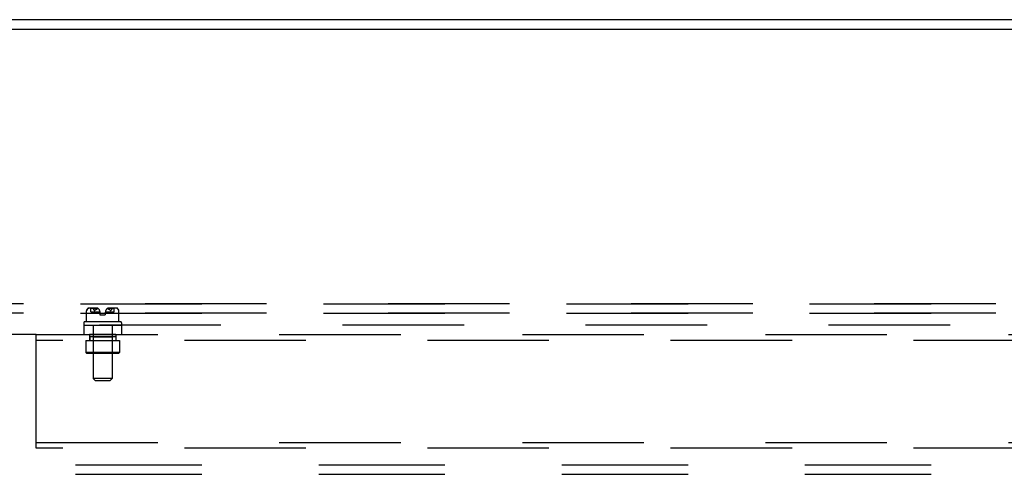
# Model space of a CAD drawing. Header units: inches. Extents: x 0 to 291, y 0 to 188.
# Tile 111 of 113: x 222 to 235, y 133 to 139. Entities that reach past the tile are written whole.
import ezdxf

# ---------------------------------------------------------------- set-up
doc = ezdxf.new("R2010")
doc.units = ezdxf.units.IN
doc.header["$LTSCALE"] = 16.018896
doc.header["$MEASUREMENT"] = 0
doc.linetypes.add('HIDDEN', pattern=[0.2, 0.1, -0.1])
doc.layers.get('0').update_dxf_attribs({"linetype": 'CONTINUOUS'})
doc.layers.add('02___PRT_ALL_AXES', color=7, linetype='CONTINUOUS')
doc.layers.add('DEFAULT_2', color=8, linetype='HIDDEN')

msp = doc.modelspace()

# ---------------------------------------------------------------- linework, layer by layer
at = {"color": 7, "linetype": 'Continuous'}
for p, q in [((204.621, 138.91), (282.246, 138.91)), ((221.643, 138.785), (265.224, 138.785))]:
    msp.add_line(p, q, dxfattribs=at)
at = {"layer": '02___PRT_ALL_AXES', "color": 8, "linetype": 'HIDDEN'}
for p, q in [((206.746, 135.16), (279.621, 135.16)), ((206.746, 135.035), (279.621, 135.035)), ((222.904, 135.056), (222.904, 135.103)), ((222.904, 135.103), (222.991, 135.103)), ((222.904, 135.056), (223.023, 135.056)), ((223.023, 135.049), (223.023, 135.016)), ((223.093, 135.049), (223.093, 135.016)), ((223.094, 135.056), (223.212, 135.056)), ((223.125, 135.103), (223.212, 135.103)), ((223.212, 135.056), (223.212, 135.103)), ((222.808, 134.911), (222.808, 134.889)), ((222.808, 134.879), (222.808, 134.754)), ((222.809, 134.879), (223.308, 134.879)), ((222.934, 134.879), (222.934, 134.174)), ((223.182, 134.879), (223.182, 134.174)), ((223.308, 134.911), (223.308, 134.889)), ((223.308, 134.879), (223.308, 134.754)), ((222.809, 134.754), (222.886, 134.754)), ((222.886, 134.754), (222.886, 134.676)), ((223.23, 134.754), (222.886, 134.754)), ((222.887, 134.73), (222.887, 134.676)), ((222.887, 134.73), (223.23, 134.73)), ((223.23, 134.754), (223.23, 134.676)), ((223.23, 134.754), (223.308, 134.754)), ((223.23, 134.73), (223.23, 134.676)), ((222.838, 134.676), (222.838, 134.516)), ((222.838, 134.676), (223.278, 134.676)), ((223.278, 134.676), (223.278, 134.516)), ((206.746, 133.035), (279.621, 133.035)), ((206.746, 132.91), (279.621, 132.91))]:
    msp.add_line(p, q, dxfattribs=at)
for centre, start, end in [((222.963, 135.049), 0, 62.1181), ((223.154, 135.049), 117.8819, 180)]:
    msp.add_arc(centre, 0.0603, start, end, dxfattribs=at)
at = {"layer": 'DEFAULT_2', "color": 8, "linetype": 'HIDDEN'}
for p, q in [((279.683, 135.16), (206.683, 135.16)), ((279.683, 135.035), (206.683, 135.035)), ((222.846, 135.069), (222.846, 135.068)), ((222.846, 135.069), (222.846, 135.069)), ((222.846, 135.067), (222.846, 135.068)), ((222.846, 135.068), (222.846, 135.067)), ((222.846, 135.068), (222.846, 135.068)), ((222.846, 135.067), (222.846, 135.066)), ((222.846, 135.067), (222.846, 135.067)), ((222.846, 135.067), (222.846, 135.066)), ((222.846, 135.066), (222.846, 135.066)), ((222.846, 134.921), (222.846, 135.066)), ((222.858, 135.091), (222.857, 135.089)), ((222.858, 135.091), (222.86, 135.093)), ((222.867, 135.1), (222.86, 135.093)), ((222.991, 135.103), (222.871, 135.103)), ((222.935, 135.093), (222.937, 135.091)), ((222.947, 135.074), (222.948, 135.071)), ((222.948, 135.071), (222.949, 135.071)), ((222.949, 135.07), (222.949, 135.069)), ((222.956, 135.069), (222.956, 135.07)), ((222.959, 135.074), (222.957, 135.071)), ((222.974, 135.088), (222.971, 135.086)), ((223.023, 135.016), (223.093, 135.016)), ((223.246, 135.103), (223.125, 135.103)), ((223.158, 135.074), (223.156, 135.077)), ((223.158, 135.074), (223.16, 135.071)), ((223.16, 135.071), (223.16, 135.071)), ((223.161, 135.07), (223.16, 135.071)), ((223.161, 135.07), (223.161, 135.069)), ((223.161, 135.069), (223.161, 135.069)), ((223.168, 135.071), (223.168, 135.071)), ((223.179, 135.091), (223.178, 135.089)), ((223.183, 135.095), (223.183, 135.095)), ((223.257, 135.093), (223.25, 135.1)), ((223.257, 135.093), (223.259, 135.091)), ((223.269, 135.074), (223.27, 135.071)), ((223.27, 135.071), (223.27, 135.071)), ((223.27, 135.07), (223.27, 135.071)), ((223.27, 135.069), (223.27, 135.07)), ((223.27, 135.069), (223.27, 135.069)), ((223.271, 135.068), (223.27, 135.069)), ((223.271, 135.068), (223.271, 135.068)), ((223.271, 135.067), (223.271, 135.068)), ((223.271, 135.067), (223.271, 135.067)), ((223.271, 135.067), (223.271, 135.066)), ((223.271, 135.067), (223.271, 135.067)), ((223.271, 134.921), (223.271, 135.066)), ((243.84, 134.879), (209.215, 134.879)), ((223.298, 134.921), (222.818, 134.921)), ((222.183, 134.754), (209.215, 134.754)), ((222.183, 133.254), (222.183, 134.754)), ((222.183, 134.754), (264.183, 134.754)), ((222.933, 134.72), (222.923, 134.73)), ((222.923, 134.73), (223.193, 134.73)), ((222.933, 134.72), (222.933, 134.516)), ((223.183, 134.72), (222.933, 134.72)), ((223.183, 134.72), (223.193, 134.73)), ((223.183, 134.72), (223.183, 134.516)), ((264.183, 134.676), (222.183, 134.676)), ((222.848, 134.506), (222.838, 134.516)), ((223.278, 134.516), (222.838, 134.516)), ((223.268, 134.506), (222.848, 134.506)), ((222.933, 134.516), (222.923, 134.506)), ((223.183, 134.516), (223.193, 134.506)), ((223.268, 134.506), (223.278, 134.516)), ((222.964, 134.144), (222.934, 134.174)), ((223.182, 134.174), (222.934, 134.174)), ((223.152, 134.144), (222.964, 134.144)), ((223.152, 134.144), (223.182, 134.174)), ((222.183, 133.332), (264.183, 133.332)), ((264.183, 133.254), (222.183, 133.254)), ((206.683, 133.035), (279.683, 133.035)), ((206.683, 132.91), (279.683, 132.91))]:
    msp.add_line(p, q, dxfattribs=at)
for points in [[(222.847, 135.071), (222.847, 135.07), (222.846, 135.069)], [(222.854, 135.086), (222.853, 135.084), (222.852, 135.082), (222.85, 135.08), (222.849, 135.077), (222.848, 135.074), (222.847, 135.071)], [(222.847, 135.07), (222.847, 135.071), (222.847, 135.071)], [(222.849, 135.077), (222.85, 135.08), (222.852, 135.082)], [(222.854, 135.086), (222.855, 135.088), (222.857, 135.089)], [(222.867, 135.1), (222.868, 135.1), (222.869, 135.101), (222.87, 135.102), (222.871, 135.102), (222.872, 135.102), (222.874, 135.103)], [(222.934, 135.1), (222.933, 135.099), (222.933, 135.099), (222.933, 135.098), (222.933, 135.098), (222.933, 135.097), (222.933, 135.097), (222.933, 135.096), (222.934, 135.096), (222.934, 135.095), (222.934, 135.095), (222.935, 135.094)], [(222.934, 135.1), (222.934, 135.1), (222.935, 135.101), (222.936, 135.102), (222.937, 135.102), (222.938, 135.102), (222.939, 135.103)], [(222.935, 135.093), (222.935, 135.094), (222.935, 135.094)], [(222.939, 135.089), (222.937, 135.091), (222.936, 135.093)], [(222.939, 135.089), (222.94, 135.088), (222.941, 135.086), (222.943, 135.084), (222.944, 135.082), (222.945, 135.08), (222.946, 135.077)], [(222.948, 135.071), (222.947, 135.074), (222.946, 135.077), (222.945, 135.08), (222.944, 135.082), (222.943, 135.084), (222.941, 135.086)], [(222.949, 135.07), (222.949, 135.071), (222.948, 135.071)], [(222.955, 135.069), (222.955, 135.068), (222.954, 135.068), (222.954, 135.067), (222.954, 135.067), (222.953, 135.067), (222.953, 135.067), (222.952, 135.066), (222.952, 135.066), (222.951, 135.067), (222.951, 135.067), (222.95, 135.067), (222.95, 135.068), (222.95, 135.068), (222.949, 135.069), (222.949, 135.069)], [(222.949, 135.069), (222.949, 135.069), (222.95, 135.068), (222.95, 135.068), (222.95, 135.067), (222.951, 135.067), (222.951, 135.067), (222.952, 135.067), (222.952, 135.066), (222.952, 135.066), (222.953, 135.067), (222.953, 135.067), (222.954, 135.067), (222.954, 135.068), (222.955, 135.068), (222.955, 135.069), (222.956, 135.069)], [(222.956, 135.07), (222.957, 135.071), (222.957, 135.071)], [(222.971, 135.086), (222.969, 135.084), (222.966, 135.082), (222.964, 135.08), (222.961, 135.077), (222.959, 135.074)], [(222.961, 135.077), (222.963, 135.079), (222.966, 135.082), (222.968, 135.084), (222.971, 135.086)], [(222.974, 135.088), (222.977, 135.09), (222.98, 135.091), (222.983, 135.093), (222.987, 135.095), (222.99, 135.096), (222.994, 135.097), (222.997, 135.099)], [(222.987, 135.095), (222.985, 135.094), (222.982, 135.093), (222.979, 135.091), (222.977, 135.09)], [(222.997, 135.099), (222.995, 135.098), (222.992, 135.097), (222.99, 135.096)], [(223.143, 135.088), (223.14, 135.09), (223.137, 135.091), (223.133, 135.093), (223.13, 135.095), (223.127, 135.096), (223.123, 135.097), (223.119, 135.099)], [(223.119, 135.099), (223.122, 135.098), (223.124, 135.097), (223.127, 135.096)], [(223.129, 135.095), (223.132, 135.094), (223.135, 135.093), (223.137, 135.091), (223.14, 135.09)], [(223.156, 135.077), (223.153, 135.079), (223.151, 135.082), (223.148, 135.084), (223.146, 135.086), (223.143, 135.088)], [(223.145, 135.086), (223.148, 135.084), (223.151, 135.082), (223.153, 135.08), (223.156, 135.077)], [(223.161, 135.069), (223.162, 135.068), (223.162, 135.068), (223.163, 135.067), (223.163, 135.067), (223.164, 135.067), (223.164, 135.067), (223.165, 135.066), (223.165, 135.066), (223.166, 135.067), (223.166, 135.067), (223.166, 135.067), (223.167, 135.068), (223.167, 135.068), (223.167, 135.069), (223.168, 135.069), (223.168, 135.07)], [(223.168, 135.069), (223.167, 135.069), (223.167, 135.068), (223.167, 135.068), (223.166, 135.067), (223.166, 135.067), (223.166, 135.067), (223.165, 135.067), (223.165, 135.066), (223.164, 135.066), (223.164, 135.067), (223.163, 135.067), (223.163, 135.067), (223.162, 135.068), (223.162, 135.068), (223.161, 135.069)], [(223.175, 135.086), (223.174, 135.084), (223.173, 135.082), (223.172, 135.08), (223.17, 135.077), (223.169, 135.074), (223.168, 135.071)], [(223.168, 135.07), (223.168, 135.071), (223.168, 135.071)], [(223.17, 135.077), (223.172, 135.08), (223.173, 135.082)], [(223.183, 135.095), (223.183, 135.096), (223.183, 135.096), (223.184, 135.097), (223.184, 135.097), (223.184, 135.098), (223.184, 135.098), (223.184, 135.098), (223.183, 135.099), (223.183, 135.099), (223.183, 135.1), (223.182, 135.1), (223.182, 135.101), (223.181, 135.101), (223.18, 135.101), (223.179, 135.102), (223.179, 135.102), (223.178, 135.102), (223.177, 135.102), (223.176, 135.102), (223.175, 135.102), (223.174, 135.102), (223.173, 135.102), (223.172, 135.103)], [(223.175, 135.086), (223.177, 135.088), (223.178, 135.089)], [(223.183, 135.1), (223.182, 135.1), (223.181, 135.101), (223.181, 135.102), (223.18, 135.102), (223.179, 135.102), (223.178, 135.103)], [(223.183, 135.095), (223.182, 135.094), (223.182, 135.094), (223.181, 135.093), (223.179, 135.091)], [(223.183, 135.1), (223.183, 135.099), (223.184, 135.099), (223.184, 135.098), (223.184, 135.098), (223.184, 135.097), (223.184, 135.097), (223.183, 135.096), (223.183, 135.096), (223.183, 135.095)], [(223.25, 135.1), (223.249, 135.1), (223.248, 135.101), (223.247, 135.102), (223.246, 135.102), (223.244, 135.102), (223.243, 135.103)], [(223.26, 135.089), (223.259, 135.091), (223.257, 135.093)], [(223.26, 135.089), (223.261, 135.088), (223.263, 135.086), (223.264, 135.084), (223.265, 135.082), (223.266, 135.08), (223.268, 135.077)], [(223.27, 135.071), (223.269, 135.074), (223.268, 135.077), (223.266, 135.08), (223.265, 135.082), (223.264, 135.084), (223.263, 135.086)], [(223.271, 135.066), (223.271, 135.066), (223.271, 135.067)]]:
    msp.add_lwpolyline(points, dxfattribs=at)
for centre, radius, start, end in [((222.911, 135.052), 0.0668, 134.6973, 167.5884), ((222.871, 135.093), 0.01, 90, 134.6973), ((222.963, 135.049), 0.0603, 55.2372, 62.1181), ((223.246, 135.093), 0.01, 45.3027, 90), ((223.206, 135.052), 0.0668, 12.4116, 45.3027), ((222.818, 134.911), 0.01, 90, 180), ((222.818, 134.889), 0.01, 180, 270), ((223.298, 134.911), 0.01, 0, 90), ((223.298, 134.889), 0.01, 270, 360)]:
    msp.add_arc(centre, radius, start, end, dxfattribs=at)

doc.saveas('drawing.dxf')
